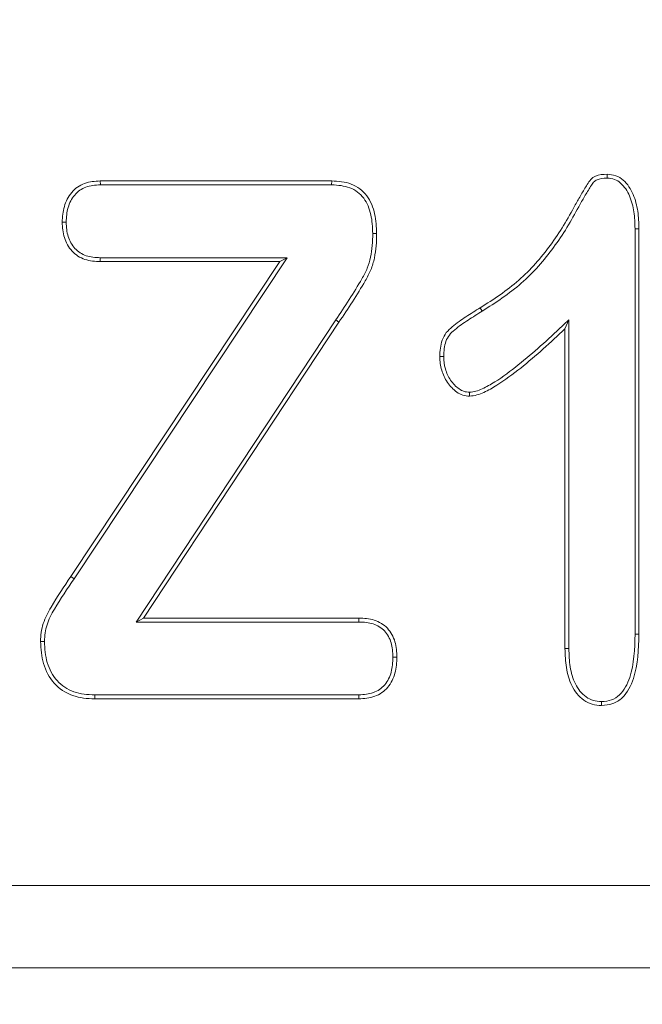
# Model space of a CAD drawing. Header units: millimetres. Extents: x 15 to 684, y 15 to 525.
# Tile 8 of 42: x 323.77 to 327.24, y 107.93 to 113.42. Entities that reach past the tile are written whole.
import ezdxf

# ---------------------------------------------------------------- set-up
doc = ezdxf.new("R2010")
doc.units = ezdxf.units.MM
doc.header["$LTSCALE"] = 2.5
for name, color, linetype, lineweight in [('Dimension (ANSI)', 7, 'Continuous', 9), ('Visible (ANSI)', 7, 'Continuous', 9), ('Visible Narrow (ANSI)', 7, 'Continuous', 9)]:
    doc.layers.add(name, color=color, linetype=linetype, lineweight=lineweight)
doc.styles.add('Note Text (ANSI)', font='arial.ttf')
doc.dimstyles.new('Default - mm (ANSI)', dxfattribs={"dimscale": 2.5, "dimtxt": 2, "dimasz": 2, "dimexe": 3.175, "dimexo": 1, "dimgap": 0.8, "dimtad": 0, "dimtih": 1, "dimtoh": 1, "dimrnd": 1e-08, "dimzin": 4, "dimdsep": 46, "dimtxsty": 'Note Text (ANSI)', "dimblk": 'Filled-1', "dimcen": 0.09, "dimdle": 10, "dimclrd": 256, "dimclre": 256, "dimclrt": 256, "dimadec": 1, "dimazin": 0, "dimtfac": 1.524, "dimtofl": 0, "dimtmove": 0, "dimatfit": 3, "dimfxl": 0, "dimtolj": 1, "dimtzin": 0, "dimlwd": -1, "dimlwe": -1, "dimarcsym": 0})

# ---------------------------------------------------------------- blocks, each defined once
blk = doc.blocks.new('Filled-1')
at = {"color": 0}
for p, q in [((0, 0), (-1, 0.15)), ((-1, 0.15), (-1, -0.15)), ((-1, 0), (0, 0)), ((-1, -0.15), (0, 0))]:
    blk.add_line(p, q, dxfattribs=at)
at = {"color": 0, "flags": 128}
blk.add_lwpolyline([(-1, -0.15), (0, 0), (-1, 0.15), (-1, -0.15)], dxfattribs=at)
at = {"color": 0}
blk.add_solid([(-1, -0.15), (0, 0), (-1, 0.15), (-1, -0.15)], dxfattribs=at)
blk = doc.blocks.new('*D32')
at = {"layer": 'Defpoints', "color": 0, "transparency": 16777216}
for p in [(389.2744, 139.1337), (276.2744, 87.1337), (359.0316, 87.1337)]:
    blk.add_point(p, dxfattribs=at)
at = {"layer": 'Dimension (ANSI)', "transparency": 16777216}
for p, q in [((386.7744, 139.1337), (351.0941, 139.1337)), ((359.0316, 134.1337), (359.0316, 120.8987)), ((359.0316, 92.1337), (359.0316, 102.1363)), ((278.7744, 87.1337), (366.9691, 87.1337))]:
    blk.add_line(p, q, dxfattribs=at)
at = {"layer": 'Dimension (ANSI)', "transparency": 16777216, "xscale": 5, "yscale": 5, "zscale": 5}
for p, rotation in [((359.0316, 139.1337), 90), ((359.0316, 87.1337), 270)]:
    blk.add_blockref('Filled-1', p, dxfattribs=dict(at, rotation=rotation))
at = {"layer": 'Dimension (ANSI)', "transparency": 16777216, "insert": (359.0316, 111.5175), "char_height": 5, "attachment_point": 5, "style": 'Note Text (ANSI)'}
blk.add_mtext('\\A1; 52.00\\P[2.05]', dxfattribs=at)
blk = doc.blocks.new('*D33')
at = {"layer": 'Defpoints', "color": 0, "transparency": 16777216}
for p in [(389.2744, 139.1337), (389.2744, 125.9857), (276.2744, 87.1337)]:
    blk.add_point(p, dxfattribs=at)
at = {"layer": 'Dimension (ANSI)', "transparency": 16777216}
for p, q in [((389.2744, 136.6337), (389.2744, 118.0482)), ((276.2744, 89.6337), (276.2744, 133.9232)), ((281.2744, 125.9857), (319.2891, 125.9857)), ((384.2744, 125.9857), (346.2598, 125.9857))]:
    blk.add_line(p, q, dxfattribs=at)
at = {"layer": 'Dimension (ANSI)', "transparency": 16777216, "xscale": 5, "yscale": 5, "zscale": 5, "rotation": 180}
blk.add_blockref('Filled-1', (276.2744, 125.9857), dxfattribs=at)
at = {"layer": 'Dimension (ANSI)', "transparency": 16777216, "xscale": 5, "yscale": 5, "zscale": 5}
blk.add_blockref('Filled-1', (389.2744, 125.9857), dxfattribs=at)
at = {"layer": 'Dimension (ANSI)', "transparency": 16777216, "insert": (332.7744, 125.9857), "char_height": 5, "attachment_point": 5, "style": 'Note Text (ANSI)'}
blk.add_mtext('\\A1; 113.00\\P[4.45]', dxfattribs=at)

msp = doc.modelspace()

# ---------------------------------------------------------------- linework, layer by layer
at = {"layer": 'Visible (ANSI)'}
for p, q in [((327.0464, 112.5368), (327.0469, 112.5587)), ((324.2197, 112.5212), (325.5106, 112.5212)), ((324.2202, 112.4993), (324.2197, 112.5212)), ((324.2202, 112.4993), (325.5101, 112.4993)), ((325.5101, 112.4993), (325.5106, 112.5212)), ((324.0295, 112.291), (324.0076, 112.2909)), ((325.7395, 112.2275), (325.7613, 112.2277)), ((327.2026, 112.2544), (327.2244, 112.2546)), ((327.2026, 112.2544), (327.2026, 109.9937)), ((327.2244, 112.2546), (327.2244, 109.9935)), ((324.0557, 110.3157), (325.2211, 112.0712)), ((324.0738, 110.3035), (325.2619, 112.0931)), ((324.2201, 112.0931), (324.2197, 112.0712)), ((325.2211, 112.0712), (324.2197, 112.0712)), ((325.2619, 112.0931), (324.2201, 112.0931)), ((325.2619, 112.0931), (325.2211, 112.0712)), ((325.5328, 111.7459), (324.4205, 110.0618)), ((325.551, 111.7337), (324.4611, 110.0837)), ((326.8338, 111.7465), (326.8119, 111.6962)), ((326.8338, 109.914), (326.8338, 111.7465)), ((326.8119, 109.9138), (326.8119, 111.6962)), ((326.1354, 111.5416), (326.1135, 111.5415)), ((326.2795, 111.3432), (326.2799, 111.3212)), ((324.4205, 110.0618), (324.4611, 110.0837)), ((324.4611, 110.0837), (325.6623, 110.0837)), ((325.6619, 110.0618), (325.6623, 110.0837)), ((324.4205, 110.0618), (325.6619, 110.0618)), ((327.2026, 109.9937), (327.2244, 109.9935)), ((323.9088, 109.9532), (323.8869, 109.9531)), ((326.8338, 109.914), (326.8119, 109.9138)), ((325.8525, 109.8657), (325.8744, 109.8657)), ((324.1891, 109.6556), (324.1887, 109.6337)), ((325.6618, 109.6556), (324.1891, 109.6556)), ((325.6618, 109.6556), (325.6623, 109.6337)), ((325.6623, 109.6337), (324.1887, 109.6337)), ((327.0164, 109.6181), (327.0164, 109.5962)), ((320.7744, 108.1337), (344.7744, 108.1337))]:
    msp.add_line(p, q, dxfattribs=at)
for points, knots in [([(326.3391, 111.814), (326.4135, 111.8608), (326.4874, 111.9096), (326.6199, 112.0258), (326.6786, 112.0922), (326.7563, 112.1991), (326.7812, 112.2354), (326.8269, 112.3107), (326.8481, 112.3494), (326.8802, 112.4071), (326.891, 112.4264), (326.9132, 112.4643), (326.9249, 112.483), (326.9419, 112.5113), (326.9478, 112.5208), (326.9627, 112.5371), (326.9719, 112.5435), (327.0024, 112.5567), (327.0251, 112.5579), (327.0469, 112.5587)], [0, 0, 0, 0, 0.0002597, 0.0002597, 0.0005194, 0.0005194, 0.00064925, 0.00064925, 0.0007791, 0.0007791, 0.000844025, 0.000844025, 0.00090895, 0.00090895, 0.000941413, 0.000941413, 0.000973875, 0.000973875, 0.0010388, 0.0010388, 0.0010388, 0.0010388]), ([(327.0469, 112.5587), (327.0631, 112.5573), (327.0795, 112.5558), (327.1104, 112.5452), (327.1246, 112.5366), (327.1489, 112.5148), (327.1595, 112.5022), (327.178, 112.4754), (327.1856, 112.4609), (327.2046, 112.4158), (327.2128, 112.3841), (327.2228, 112.3198), (327.2238, 112.2871), (327.2244, 112.2546)], [0, 0, 0, 0, 0.0000485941, 0.0000485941, 0.0000971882, 0.0000971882, 0.0001457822, 0.0001457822, 0.0001943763, 0.0001943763, 0.0002915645, 0.0002915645, 0.0003887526, 0.0003887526, 0.0003887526, 0.0003887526]), ([(324.0076, 112.2909), (324.0088, 112.3205), (324.0111, 112.3502), (324.0278, 112.4071), (324.0413, 112.4341), (324.0796, 112.4795), (324.1045, 112.4972), (324.1602, 112.5175), (324.1903, 112.5198), (324.2197, 112.5212)], [0, 0, 0, 0, 0.0000881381, 0.0000881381, 0.0001762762, 0.0001762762, 0.0002644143, 0.0002644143, 0.0003525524, 0.0003525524, 0.0003525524, 0.0003525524]), ([(324.0295, 112.291), (324.0307, 112.3204), (324.0328, 112.3466), (324.0481, 112.3987), (324.06, 112.4224), (324.0944, 112.463), (324.1153, 112.4779), (324.1643, 112.4957), (324.1909, 112.498), (324.2202, 112.4993)], [0, 0, 0, 0, 0.0000791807, 0.0000791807, 0.0001591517, 0.0001591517, 0.0002391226, 0.0002391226, 0.0003186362, 0.0003186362, 0.0003186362, 0.0003186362]), ([(325.5101, 112.4993), (325.5467, 112.4978), (325.5802, 112.4948), (325.6426, 112.4711), (325.6693, 112.4514), (325.7088, 112.3986), (325.7213, 112.3664), (325.7365, 112.2989), (325.7383, 112.2642), (325.7395, 112.2275)], [0, 0, 0, 0, 0.0001014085, 0.0001014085, 0.000203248, 0.000203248, 0.0003050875, 0.0003050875, 0.0004064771, 0.0004064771, 0.0004064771, 0.0004064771]), ([(325.5106, 112.5212), (325.5472, 112.5196), (325.5846, 112.5166), (325.6536, 112.4903), (325.6844, 112.4676), (325.7286, 112.4085), (325.7421, 112.3733), (325.7584, 112.3014), (325.7602, 112.2644), (325.7613, 112.2277)], [0, 0, 0, 0, 0.0001101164, 0.0001101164, 0.0002202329, 0.0002202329, 0.0003303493, 0.0003303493, 0.0004404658, 0.0004404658, 0.0004404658, 0.0004404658]), ([(326.3507, 111.7954), (326.3507, 111.7955), (326.3507, 111.7955), (326.3507, 111.7955), (326.4252, 111.8423), (326.5006, 111.892), (326.6356, 112.0105), (326.6957, 112.0785), (326.7743, 112.1867), (326.7996, 112.2235), (326.846, 112.3), (326.8672, 112.3388), (326.8993, 112.3964), (326.91, 112.4156), (326.9319, 112.453), (326.9439, 112.472), (326.9606, 112.4999), (326.9657, 112.5079), (326.9771, 112.5204), (326.9829, 112.5245), (327.0059, 112.5344), (327.0251, 112.5359), (327.0464, 112.5368)], [0, 0, 0, 0, 0.000000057, 0.000000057, 0.000000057, 0.000257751, 0.000257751, 0.000515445, 0.000515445, 0.000644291, 0.000644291, 0.000773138, 0.000773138, 0.000837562, 0.000837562, 0.000901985, 0.000901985, 0.000934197, 0.000934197, 0.000966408, 0.000966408, 0.001029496, 0.001029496, 0.001029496, 0.001029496]), ([(327.0464, 112.5368), (327.0623, 112.5354), (327.0755, 112.534), (327.1005, 112.5255), (327.1117, 112.5188), (327.1325, 112.5), (327.1424, 112.4884), (327.159, 112.4643), (327.1659, 112.4513), (327.1835, 112.4095), (327.1914, 112.3792), (327.201, 112.318), (327.2019, 112.287), (327.2026, 112.2544)], [0, 0, 0, 0, 0.0000433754, 0.0000433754, 0.0000879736, 0.0000879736, 0.0001325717, 0.0001325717, 0.0001771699, 0.0001771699, 0.0002663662, 0.0002663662, 0.0003553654, 0.0003553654, 0.0003553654, 0.0003553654]), ([(324.2197, 112.0712), (324.1909, 112.0721), (324.1617, 112.0743), (324.1069, 112.0933), (324.0816, 112.1089), (324.0426, 112.1517), (324.0287, 112.1778), (324.0112, 112.233), (324.0088, 112.2621), (324.0076, 112.2909)], [0, 0, 0, 0, 0.0000860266, 0.0000860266, 0.0001720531, 0.0001720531, 0.0002580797, 0.0002580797, 0.0003441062, 0.0003441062, 0.0003441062, 0.0003441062]), ([(324.2201, 112.0931), (324.1911, 112.094), (324.166, 112.0959), (324.1169, 112.113), (324.0954, 112.1263), (324.0611, 112.1638), (324.0488, 112.1869), (324.033, 112.2369), (324.0307, 112.2623), (324.0295, 112.291)], [0, 0, 0, 0, 0.0000769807, 0.0000769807, 0.0001542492, 0.0001542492, 0.0002315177, 0.0002315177, 0.0003080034, 0.0003080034, 0.0003080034, 0.0003080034]), ([(325.7395, 112.2275), (325.7392, 112.2047), (325.7389, 112.1826), (325.7352, 112.1393), (325.7318, 112.1174), (325.7229, 112.0744), (325.7171, 112.0541), (325.7007, 112.0144), (325.6904, 111.9953), (325.6341, 111.8977), (325.5838, 111.8214), (325.5329, 111.7459), (325.5328, 111.7459), (325.5328, 111.7459), (325.5328, 111.7459)], [0, 0, 0, 0, 0.0000662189, 0.0000662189, 0.0001329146, 0.0001329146, 0.0001996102, 0.0001996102, 0.0002663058, 0.0002663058, 0.0005330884, 0.0005330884, 0.0005330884, 0.0005331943, 0.0005331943, 0.0005331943, 0.0005331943]), ([(325.7613, 112.2277), (325.761, 112.2048), (325.7607, 112.1819), (325.7569, 112.1365), (325.7534, 112.1138), (325.7441, 112.069), (325.7379, 112.047), (325.7204, 112.0048), (325.7095, 111.9846), (325.6524, 111.8857), (325.6021, 111.8094), (325.551, 111.7337)], [0, 0, 0, 0, 0.0000682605, 0.0000682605, 0.0001365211, 0.0001365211, 0.0002047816, 0.0002047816, 0.0002730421, 0.0002730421, 0.0005460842, 0.0005460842, 0.0005460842, 0.0005460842]), ([(326.1135, 111.5415), (326.1143, 111.5728), (326.1166, 111.6046), (326.1329, 111.649), (326.1403, 111.663), (326.1597, 111.6877), (326.1713, 111.6985), (326.2078, 111.7282), (326.2333, 111.7466), (326.2857, 111.781), (326.3124, 111.7974), (326.3391, 111.814)], [0, 0, 0, 0, 0.0000939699, 0.0000939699, 0.0001409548, 0.0001409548, 0.0001879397, 0.0001879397, 0.0002819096, 0.0002819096, 0.0003758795, 0.0003758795, 0.0003758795, 0.0003758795]), ([(326.1354, 111.5416), (326.1362, 111.5725), (326.1384, 111.6007), (326.1528, 111.6397), (326.159, 111.6513), (326.1755, 111.6725), (326.1857, 111.682), (326.2204, 111.7103), (326.2457, 111.7286), (326.2973, 111.7624), (326.324, 111.7789), (326.3506, 111.7954), (326.3506, 111.7954), (326.3506, 111.7954), (326.3507, 111.7954)], [0, 0, 0, 0, 0.0000877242, 0.0000877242, 0.0001318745, 0.0001318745, 0.0001760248, 0.0001760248, 0.0002643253, 0.0002643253, 0.0003526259, 0.0003526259, 0.0003526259, 0.0003526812, 0.0003526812, 0.0003526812, 0.0003526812]), ([(326.8338, 111.7465), (326.8215, 111.7351), (326.8093, 111.7237), (326.797, 111.7122), (326.7165, 111.6371), (326.6368, 111.563), (326.5087, 111.4613), (326.4654, 111.4286), (326.3971, 111.3861), (326.3738, 111.3728), (326.3382, 111.3564), (326.3266, 111.3518), (326.3042, 111.3461), (326.2925, 111.3446), (326.2795, 111.3432)], [0, 0, 0, 0, 0.0000492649, 0.0000492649, 0.0000492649, 0.000372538, 0.000372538, 0.0005341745, 0.0005341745, 0.0006149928, 0.0006149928, 0.0006554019, 0.0006554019, 0.0006938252, 0.0006938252, 0.0006938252, 0.0006938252]), ([(326.8119, 111.6962), (326.7316, 111.6213), (326.651, 111.5464), (326.5219, 111.444), (326.478, 111.4107), (326.4081, 111.3672), (326.3843, 111.3535), (326.3467, 111.3362), (326.3338, 111.3311), (326.3073, 111.3243), (326.2936, 111.3228), (326.2799, 111.3212)], [0, 0, 0, 0, 0.0003292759, 0.0003292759, 0.0004939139, 0.0004939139, 0.0005762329, 0.0005762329, 0.0006173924, 0.0006173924, 0.0006585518, 0.0006585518, 0.0006585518, 0.0006585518]), ([(326.2799, 111.3212), (326.2672, 111.3222), (326.2545, 111.3232), (326.2304, 111.3307), (326.2189, 111.3366), (326.1878, 111.3584), (326.1704, 111.3773), (326.1415, 111.419), (326.1315, 111.4424), (326.1167, 111.491), (326.1142, 111.5161), (326.1135, 111.5415)], [0, 0, 0, 0, 0.0000378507, 0.0000378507, 0.0000757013, 0.0000757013, 0.0001514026, 0.0001514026, 0.000227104, 0.000227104, 0.0003028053, 0.0003028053, 0.0003028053, 0.0003028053]), ([(326.2795, 111.3432), (326.2674, 111.3441), (326.2579, 111.345), (326.2394, 111.3508), (326.23, 111.3556), (326.2034, 111.3742), (326.187, 111.3918), (326.1609, 111.4295), (326.1519, 111.4504), (326.1381, 111.4956), (326.1361, 111.5161), (326.1354, 111.5416)], [0, 0, 0, 0, 0.0000316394, 0.0000316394, 0.0000650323, 0.0000650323, 0.0001318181, 0.0001318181, 0.0001986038, 0.0001986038, 0.000264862, 0.000264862, 0.000264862, 0.000264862]), ([(323.8869, 109.9531), (323.8874, 109.97), (323.8878, 109.987), (323.8926, 110.0205), (323.8968, 110.0371), (323.9122, 110.0856), (323.9276, 110.116), (323.9801, 110.2032), (324.0175, 110.2598), (324.0557, 110.3157)], [0, 0, 0, 0, 0.0000502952, 0.0000502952, 0.0001005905, 0.0001005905, 0.000201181, 0.000201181, 0.000402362, 0.000402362, 0.000402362, 0.000402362]), ([(323.9088, 109.9532), (323.9093, 109.97), (323.9097, 109.9857), (323.914, 110.0159), (323.9179, 110.0314), (323.9324, 110.077), (323.9468, 110.1055), (323.9979, 110.1905), (324.0362, 110.2484), (324.0737, 110.3034), (324.0738, 110.3035), (324.0738, 110.3035), (324.0738, 110.3035)], [0, 0, 0, 0, 0.0000480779, 0.0000480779, 0.0000968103, 0.0000968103, 0.000194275, 0.000194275, 0.0003892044, 0.0003892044, 0.0003892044, 0.0003893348, 0.0003893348, 0.0003893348, 0.0003893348]), ([(325.6623, 110.0837), (325.6911, 110.0827), (325.7205, 110.081), (325.7757, 110.0634), (325.8015, 110.0481), (325.8409, 110.0056), (325.8553, 109.9794), (325.8716, 109.9239), (325.8731, 109.8944), (325.8744, 109.8657)], [0, 0, 0, 0, 0.0000865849, 0.0000865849, 0.0001731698, 0.0001731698, 0.0002597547, 0.0002597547, 0.0003463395, 0.0003463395, 0.0003463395, 0.0003463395]), ([(325.6619, 110.0618), (325.6907, 110.0608), (325.7171, 110.0591), (325.7659, 110.0435), (325.7885, 110.03), (325.8219, 109.9939), (325.8353, 109.9699), (325.8496, 109.9214), (325.8512, 109.8941), (325.8525, 109.8657)], [0, 0, 0, 0, 0.0000779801, 0.0000779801, 0.0001563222, 0.0001563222, 0.0002346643, 0.0002346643, 0.0003121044, 0.0003121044, 0.0003121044, 0.0003121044]), ([(327.2026, 109.9937), (327.2007, 109.9113), (327.1977, 109.8282), (327.1602, 109.7158), (327.1424, 109.6802), (327.1027, 109.6427), (327.0873, 109.6331), (327.0543, 109.6214), (327.0369, 109.6197), (327.0164, 109.6181)], [0, 0, 0, 0, 0.0002336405, 0.0002336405, 0.0003505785, 0.0003505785, 0.0004090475, 0.0004090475, 0.0004660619, 0.0004660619, 0.0004660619, 0.0004660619]), ([(327.2244, 109.9935), (327.2225, 109.9108), (327.2199, 109.8255), (327.1803, 109.7068), (327.1613, 109.668), (327.1157, 109.625), (327.0976, 109.6136), (327.0582, 109.5996), (327.0373, 109.5978), (327.0164, 109.5962)], [0, 0, 0, 0, 0.0002502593, 0.0002502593, 0.000375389, 0.000375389, 0.0004379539, 0.0004379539, 0.0005005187, 0.0005005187, 0.0005005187, 0.0005005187]), ([(324.1887, 109.6337), (324.1678, 109.6344), (324.147, 109.6351), (324.1058, 109.6405), (324.0854, 109.6454), (324.0263, 109.6662), (323.99, 109.6891), (323.935, 109.7518), (323.9153, 109.7897), (323.8911, 109.8695), (323.8884, 109.9116), (323.8869, 109.9531)], [0, 0, 0, 0, 0.00006142, 0.00006142, 0.0001228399, 0.0001228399, 0.0002456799, 0.0002456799, 0.0003685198, 0.0003685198, 0.0004913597, 0.0004913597, 0.0004913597, 0.0004913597]), ([(324.1891, 109.6556), (324.1683, 109.6563), (324.1483, 109.657), (324.11, 109.662), (324.0912, 109.6665), (324.0364, 109.6859), (324.0039, 109.7064), (323.9539, 109.7634), (323.9354, 109.7988), (323.913, 109.8729), (323.9103, 109.9118), (323.9088, 109.9532)], [0, 0, 0, 0, 0.0000571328, 0.0000571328, 0.0001146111, 0.0001146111, 0.0002295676, 0.0002295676, 0.0003445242, 0.0003445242, 0.0004588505, 0.0004588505, 0.0004588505, 0.0004588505]), ([(327.0164, 109.5962), (326.9988, 109.5975), (326.9811, 109.5988), (326.9471, 109.6084), (326.931, 109.6163), (326.888, 109.6471), (326.8656, 109.6758), (326.8344, 109.7392), (326.8252, 109.7736), (326.8138, 109.8432), (326.8127, 109.8786), (326.8119, 109.9138)], [0, 0, 0, 0, 0.0000527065, 0.0000527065, 0.000105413, 0.000105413, 0.000210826, 0.000210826, 0.000316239, 0.000316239, 0.000421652, 0.000421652, 0.000421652, 0.000421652]), ([(327.0164, 109.6181), (326.9992, 109.6194), (326.9842, 109.6207), (326.9555, 109.6287), (326.9419, 109.6354), (326.9044, 109.6623), (326.8839, 109.6881), (326.8553, 109.7462), (326.8465, 109.7788), (326.8357, 109.8451), (326.8346, 109.8788), (326.8338, 109.914)], [0, 0, 0, 0, 0.0000469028, 0.0000469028, 0.0000952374, 0.0000952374, 0.0001919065, 0.0001919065, 0.0002885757, 0.0002885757, 0.0003850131, 0.0003850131, 0.0003850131, 0.0003850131]), ([(325.8525, 109.8657), (325.8512, 109.8364), (325.8495, 109.8085), (325.8354, 109.7571), (325.8227, 109.732), (325.7896, 109.6918), (325.7679, 109.6772), (325.718, 109.6592), (325.6915, 109.6569), (325.6618, 109.6556)], [0, 0, 0, 0, 0.0000799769, 0.0000799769, 0.0001608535, 0.0001608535, 0.00024173, 0.00024173, 0.0003221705, 0.0003221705, 0.0003221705, 0.0003221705]), ([(325.8744, 109.8657), (325.8731, 109.8361), (325.8715, 109.8059), (325.8556, 109.7484), (325.842, 109.7211), (325.8041, 109.675), (325.7784, 109.6577), (325.7222, 109.6375), (325.692, 109.635), (325.6623, 109.6337)], [0, 0, 0, 0, 0.0000888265, 0.0000888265, 0.0001776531, 0.0001776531, 0.0002664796, 0.0002664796, 0.0003553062, 0.0003553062, 0.0003553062, 0.0003553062])]:
    msp.add_open_spline(points, degree=3, knots=knots, dxfattribs=at)
at = {"layer": 'Visible Narrow (ANSI)'}
for p, q in [((326.3507, 111.7954), (326.3391, 111.814)), ((325.5328, 111.7459), (325.551, 111.7337)), ((324.0738, 110.3035), (324.0557, 110.3157)), ((320.7744, 108.592), (344.7744, 108.592))]:
    msp.add_line(p, q, dxfattribs=at)

# ---------------------------------------------------------------- dimensions: what is measured, and where the dimension line sits
at = {"layer": 'Dimension (ANSI)'}
for base, p1, p2, angle, text, override, picture, middle in [((359.0316, 87.1337), (389.2744, 139.1337), (276.2744, 87.1337), 90, ' <>\\X[2.05]', {"dimgap": 0.8, "dimdec": 2, "dimpost": '\\X', "dimtol": 0, "dimlim": 0, "dimtp": 0, "dimtm": 0, "dimtdec": 2, "dimatfit": 1}, '*D32', (359.0316, 111.5175)), ((389.2744, 125.9857), (276.2744, 87.1337), (389.2744, 139.1337), 180, ' <>\\X[4.45]', {"dimgap": 0.8, "dimtih": 0, "dimtoh": 0, "dimdec": 2, "dimpost": '\\X', "dimtol": 0, "dimlim": 0, "dimtp": 0, "dimtm": 0, "dimtdec": 2, "dimatfit": 1}, '*D33', (332.7744, 125.9857))]:
    dim = msp.add_linear_dim(base=base, p1=p1, p2=p2, angle=angle, text=text, dimstyle='Default - mm (ANSI)', override=override, dxfattribs=at)
    dim.commit()
    dim.dimension.update_dxf_attribs({"geometry": picture, "text_midpoint": middle, "dimtype": 160})

doc.saveas('drawing.dxf')
